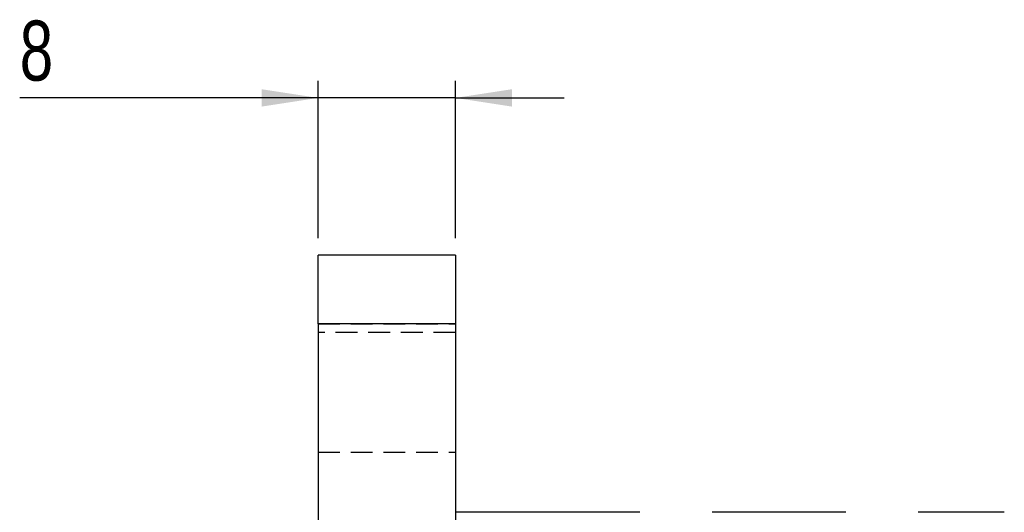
# Model space of a CAD drawing. Extents: x 29 to 411, y 54 to 283.
# Tile 10 of 12: x 187 to 244, y 254 to 283. Entities that reach past the tile are written whole.
import ezdxf

# ---------------------------------------------------------------- set-up
doc = ezdxf.new("R2010")
doc.units = 0
doc.linetypes.add('HIDDEN', pattern=[1.905, 1.27, -0.635])
doc.layers.get('0').update_dxf_attribs({"linetype": 'CONTINUOUS'})
doc.layers.add('FORMATO', color=179, linetype='CONTINUOUS')
doc.styles.add('SLDTEXTSTYLE0', font='TXT', dxfattribs={"width": 0.75})
doc.dimstyles.new('SLDDIMSTYLE3', dxfattribs={"dimtxt": 3.5, "dimasz": 3.302, "dimexe": 0, "dimexo": 0.0625, "dimgap": 0.875, "dimtad": 1, "dimdec": 3, "dimrnd": 1e-09, "dimzin": 12, "dimtxsty": 'SLDTEXTSTYLE0', "dimsah": 1, "dimcen": 0.09, "dimazin": 3, "dimtfac": 1, "dimtdec": 3, "dimtmove": 0, "dimatfit": 3, "dimtolj": 1, "dimtzin": 12})

# ---------------------------------------------------------------- blocks, each defined once
blk = doc.blocks.new('_D_10')
at = {"layer": 'FORMATO'}
for p, q in [((204.407, 270.189), (204.407, 279.367)), ((212.407, 270.189), (212.407, 279.367)), ((204.407, 278.367), (187.008, 278.367)), ((212.407, 278.367), (204.407, 278.367)), ((212.407, 278.367), (218.757, 278.367))]:
    blk.add_line(p, q, dxfattribs=at)
for points in [[(204.407, 278.367), (201.105, 278.875), (201.105, 277.859)], [(212.407, 278.367), (215.709, 277.859), (215.709, 278.875)]]:
    blk.add_solid(points, dxfattribs=at)
at = {"layer": 'FORMATO', "insert": (187.008, 282.878), "char_height": 3.5, "attachment_point": 1, "style": 'SLDTEXTSTYLE0'}
blk.add_mtext('8', dxfattribs=at)

msp = doc.modelspace()

# ---------------------------------------------------------------- linework, layer by layer
at = {"color": 7, "linetype": 'CONTINUOUS'}
for p, q in [((212.4072, 269.1892), (204.4072, 269.1892)), ((204.4072, 265.1895), (204.4072, 269.1892)), ((212.4072, 269.1892), (212.4072, 265.1895)), ((212.4072, 265.1895), (204.4072, 265.1895)), ((204.4072, 265.1895), (204.4072, 223.1912)), ((212.4072, 265.1895), (212.4072, 223.1912)), ((223.1591, 254.1903), (212.4072, 254.1903)), ((235.1591, 254.1903), (227.3811, 254.1903)), ((244.4072, 254.1903), (239.3811, 254.1903))]:
    msp.add_line(p, q, dxfattribs=at)
at = {"color": 7, "linetype": 'HIDDEN'}
for p, q in [((204.4072, 265.1892), (212.4072, 265.1892)), ((212.4072, 264.6903), (204.4072, 264.6903)), ((204.4072, 257.6903), (212.4072, 257.6903))]:
    msp.add_line(p, q, dxfattribs=at)

# ---------------------------------------------------------------- dimensions: what is measured, and where the dimension line sits
at = {"layer": 'FORMATO'}
dim = msp.add_linear_dim(base=(204.4072, 278.3667), p1=(212.4072, 269.1892), p2=(204.4072, 269.1892), dimstyle='SLDDIMSTYLE3', dxfattribs=at)
dim.commit()
dim.dimension.update_dxf_attribs({"geometry": '_D_10', "text_midpoint": (188.3008, 278.3667), "dimtype": 160})

doc.saveas('drawing.dxf')
